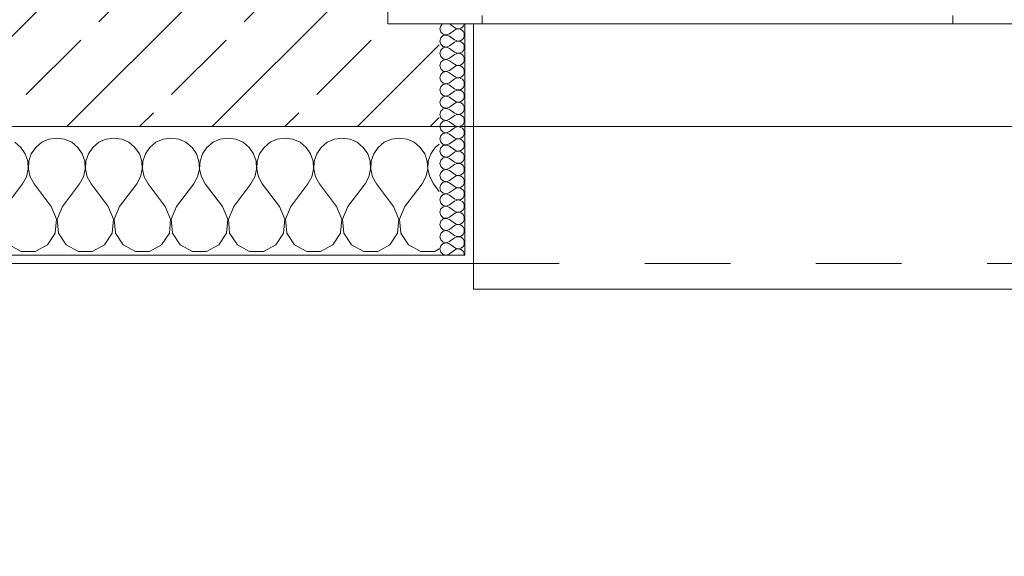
# Model space of a CAD drawing. Header units: metres. Extents: x -4 to 100, y -11 to 17.
# Tile 104 of 256: x 11.49 to 12.64, y -0.497 to 0.13. Entities that reach past the tile are written whole.
import ezdxf

# ---------------------------------------------------------------- set-up
doc = ezdxf.new("R2010")
doc.units = ezdxf.units.M
doc.header["$MEASUREMENT"] = 0
doc.linetypes.add('Strichlinie eng', pattern=[0.115, 0.075, -0.04])
for name, color, linetype in [('152 - Bemaßung_ Beschriftung.Ausbau', 7, 'Continuous'), ('603 - Struktur.Bodenplatte_ Decke Roh', 7, 'Continuous'), ('604 - Struktur.Wand Aussen', 7, 'Continuous')]:
    doc.layers.add(name, color=color, linetype=linetype)
doc.styles.add('ERSTELLTER_STIL_2', font='txt')
doc.dimstyles.new('ERSTELLTER_STIL__5', dxfattribs={"dimtxt": 0.1, "dimasz": 0.0532, "dimexe": 0.18, "dimexo": 0.0625, "dimgap": 0, "dimtad": 1, "dimtih": 1, "dimtoh": 1, "dimzin": 0, "dimdsep": 46, "dimtxsty": 'ERSTELLTER_STIL_2', "dimblk": 'ARROWHEAD_2', "dimblk1": 'ARROWHEAD_2', "dimblk2": 'ARROWHEAD_2', "dimcen": 0.09, "dimse1": 1, "dimse2": 1, "dimclrd": 7, "dimclre": 7, "dimclrt": 7, "dimazin": 0, "dimtfac": 1, "dimtdec": 4, "dimtmove": 0, "dimatfit": 3, "dimfxl": 1, "dimtolj": 1, "dimtzin": 0, "dimarcsym": 0})
pattern_1 = [(0, (0, 0), (0, 0.08660254), [0, -0.05]), (0, (0.025, 0.0433), (0, 0.08660254), [0, -0.05])]

# ---------------------------------------------------------------- blocks, each defined once
blk = doc.blocks.new('*X120')
at = {"layer": '604 - Struktur.Wand Aussen', "color": 7, "linetype": 'Continuous', "lineweight": 5}
for p, q in [((11.5242, -0.0096), (11.5158, -0.0133)), ((11.5333, -0.0083), (11.5242, -0.0096)), ((11.5424, -0.0096), (11.5333, -0.0083)), ((11.5509, -0.0133), (11.5424, -0.0096)), ((11.5909, -0.0096), (11.5825, -0.0133)), ((11.6, -0.0083), (11.5909, -0.0096)), ((11.6091, -0.0096), (11.6, -0.0083)), ((11.6175, -0.0133), (11.6091, -0.0096)), ((11.6576, -0.0096), (11.6491, -0.0133)), ((11.6667, -0.0083), (11.6576, -0.0096)), ((11.6758, -0.0096), (11.6667, -0.0083)), ((11.6842, -0.0133), (11.6758, -0.0096)), ((11.7242, -0.0096), (11.7158, -0.0133)), ((11.7333, -0.0083), (11.7242, -0.0096)), ((11.7424, -0.0096), (11.7333, -0.0083)), ((11.7509, -0.0133), (11.7424, -0.0096)), ((11.7909, -0.0096), (11.7825, -0.0133)), ((11.8, -0.0083), (11.7909, -0.0096)), ((11.8091, -0.0096), (11.8, -0.0083)), ((11.8175, -0.0133), (11.8091, -0.0096)), ((11.8576, -0.0096), (11.8491, -0.0133)), ((11.8667, -0.0083), (11.8576, -0.0096)), ((11.8758, -0.0096), (11.8667, -0.0083)), ((11.8842, -0.0133), (11.8758, -0.0096)), ((11.9242, -0.0096), (11.9158, -0.0133)), ((11.9333, -0.0083), (11.9242, -0.0096)), ((11.9424, -0.0096), (11.9333, -0.0083)), ((11.9509, -0.0133), (11.9424, -0.0096)), ((11.4913, -0.0192), (11.4842, -0.0133)), ((11.4965, -0.0268), (11.4913, -0.0192)), ((11.5087, -0.0192), (11.5035, -0.0268)), ((11.5158, -0.0133), (11.5087, -0.0192)), ((11.5579, -0.0192), (11.5509, -0.0133)), ((11.5631, -0.0268), (11.5579, -0.0192)), ((11.5754, -0.0192), (11.5702, -0.0268)), ((11.5825, -0.0133), (11.5754, -0.0192)), ((11.6246, -0.0192), (11.6175, -0.0133)), ((11.6298, -0.0268), (11.6246, -0.0192)), ((11.6421, -0.0192), (11.6369, -0.0268)), ((11.6491, -0.0133), (11.6421, -0.0192)), ((11.6913, -0.0192), (11.6842, -0.0133)), ((11.6965, -0.0268), (11.6913, -0.0192)), ((11.7087, -0.0192), (11.7035, -0.0268)), ((11.7158, -0.0133), (11.7087, -0.0192)), ((11.7579, -0.0192), (11.7509, -0.0133)), ((11.7631, -0.0268), (11.7579, -0.0192)), ((11.7754, -0.0192), (11.7702, -0.0268)), ((11.7825, -0.0133), (11.7754, -0.0192)), ((11.8246, -0.0192), (11.8175, -0.0133)), ((11.8298, -0.0268), (11.8246, -0.0192)), ((11.8421, -0.0192), (11.8369, -0.0268)), ((11.8491, -0.0133), (11.8421, -0.0192)), ((11.8913, -0.0192), (11.8842, -0.0133)), ((11.8965, -0.0268), (11.8913, -0.0192)), ((11.9087, -0.0192), (11.9035, -0.0268)), ((11.9158, -0.0133), (11.9087, -0.0192)), ((11.9579, -0.0192), (11.9509, -0.0133)), ((11.9631, -0.0268), (11.9579, -0.0192)), ((11.9754, -0.0192), (11.9702, -0.0268)), ((11.98, -0.0154), (11.9754, -0.0192)), ((11.4994, -0.0355), (11.4965, -0.0268)), ((11.5035, -0.0268), (11.5006, -0.0355)), ((11.5661, -0.0355), (11.5631, -0.0268)), ((11.5702, -0.0268), (11.5672, -0.0355)), ((11.6328, -0.0355), (11.6298, -0.0268)), ((11.6369, -0.0268), (11.6339, -0.0355)), ((11.6994, -0.0355), (11.6965, -0.0268)), ((11.7035, -0.0268), (11.7006, -0.0355)), ((11.7661, -0.0355), (11.7631, -0.0268)), ((11.7702, -0.0268), (11.7672, -0.0355)), ((11.8328, -0.0355), (11.8298, -0.0268)), ((11.8369, -0.0268), (11.8339, -0.0355)), ((11.8994, -0.0355), (11.8965, -0.0268)), ((11.9035, -0.0268), (11.9006, -0.0355)), ((11.9661, -0.0355), (11.9631, -0.0268)), ((11.9702, -0.0268), (11.9672, -0.0355)), ((11.4978, -0.0536), (11.4999, -0.0447)), ((11.4999, -0.0447), (11.4994, -0.0355)), ((11.5006, -0.0355), (11.5001, -0.0447)), ((11.5001, -0.0447), (11.5022, -0.0536)), ((11.5645, -0.0536), (11.5665, -0.0447)), ((11.5665, -0.0447), (11.5661, -0.0355)), ((11.5672, -0.0355), (11.5668, -0.0447)), ((11.5668, -0.0447), (11.5689, -0.0536)), ((11.6311, -0.0536), (11.6332, -0.0447)), ((11.6332, -0.0447), (11.6328, -0.0355)), ((11.6339, -0.0355), (11.6335, -0.0447)), ((11.6335, -0.0447), (11.6355, -0.0536)), ((11.6978, -0.0536), (11.6999, -0.0447)), ((11.6999, -0.0447), (11.6994, -0.0355)), ((11.7006, -0.0355), (11.7001, -0.0447)), ((11.7001, -0.0447), (11.7022, -0.0536)), ((11.7645, -0.0536), (11.7665, -0.0447)), ((11.7665, -0.0447), (11.7661, -0.0355)), ((11.7672, -0.0355), (11.7668, -0.0447)), ((11.7668, -0.0447), (11.7689, -0.0536)), ((11.8311, -0.0536), (11.8332, -0.0447)), ((11.8332, -0.0447), (11.8328, -0.0355)), ((11.8339, -0.0355), (11.8335, -0.0447)), ((11.8335, -0.0447), (11.8355, -0.0536)), ((11.8978, -0.0536), (11.8999, -0.0447)), ((11.8999, -0.0447), (11.8994, -0.0355)), ((11.9006, -0.0355), (11.9001, -0.0447)), ((11.9001, -0.0447), (11.9022, -0.0536)), ((11.9645, -0.0536), (11.9665, -0.0447)), ((11.9665, -0.0447), (11.9661, -0.0355)), ((11.9672, -0.0355), (11.9668, -0.0447)), ((11.9668, -0.0447), (11.9689, -0.0536)), ((11.4933, -0.0617), (11.4978, -0.0536)), ((11.5022, -0.0536), (11.5067, -0.0617)), ((11.56, -0.0617), (11.5645, -0.0536)), ((11.5689, -0.0536), (11.5733, -0.0617)), ((11.6267, -0.0617), (11.6311, -0.0536)), ((11.6355, -0.0536), (11.64, -0.0617)), ((11.6933, -0.0617), (11.6978, -0.0536)), ((11.7022, -0.0536), (11.7067, -0.0617)), ((11.76, -0.0617), (11.7645, -0.0536)), ((11.7689, -0.0536), (11.7733, -0.0617)), ((11.8267, -0.0617), (11.8311, -0.0536)), ((11.8355, -0.0536), (11.84, -0.0617)), ((11.8933, -0.0617), (11.8978, -0.0536)), ((11.9022, -0.0536), (11.9067, -0.0617)), ((11.96, -0.0617), (11.9645, -0.0536)), ((11.9689, -0.0536), (11.9733, -0.0617)), ((11.4733, -0.0883), (11.4933, -0.0617)), ((11.5267, -0.0883), (11.5067, -0.0617)), ((11.54, -0.0883), (11.56, -0.0617)), ((11.5933, -0.0883), (11.5733, -0.0617)), ((11.6067, -0.0883), (11.6267, -0.0617)), ((11.66, -0.0883), (11.64, -0.0617)), ((11.6733, -0.0883), (11.6933, -0.0617)), ((11.7267, -0.0883), (11.7067, -0.0617)), ((11.74, -0.0883), (11.76, -0.0617)), ((11.7933, -0.0883), (11.7733, -0.0617)), ((11.8067, -0.0883), (11.8267, -0.0617)), ((11.86, -0.0883), (11.84, -0.0617)), ((11.8733, -0.0883), (11.8933, -0.0617)), ((11.9267, -0.0883), (11.9067, -0.0617)), ((11.94, -0.0883), (11.96, -0.0617)), ((11.98, -0.0706), (11.9733, -0.0617)), ((11.533, -0.1033), (11.5267, -0.0883)), ((11.54, -0.0883), (11.5337, -0.1033)), ((11.5996, -0.1033), (11.5933, -0.0883)), ((11.6067, -0.0883), (11.6004, -0.1033)), ((11.6663, -0.1033), (11.66, -0.0883)), ((11.6733, -0.0883), (11.667, -0.1033)), ((11.733, -0.1033), (11.7267, -0.0883)), ((11.74, -0.0883), (11.7337, -0.1033)), ((11.7996, -0.1033), (11.7933, -0.0883)), ((11.8067, -0.0883), (11.8004, -0.1033)), ((11.8663, -0.1033), (11.86, -0.0883)), ((11.8733, -0.0883), (11.867, -0.1033)), ((11.933, -0.1033), (11.9267, -0.0883)), ((11.94, -0.0883), (11.9337, -0.1033)), ((11.5314, -0.1195), (11.533, -0.1033)), ((11.5337, -0.1033), (11.5352, -0.1195)), ((11.5981, -0.1195), (11.5996, -0.1033)), ((11.6004, -0.1033), (11.6019, -0.1195)), ((11.6648, -0.1195), (11.6663, -0.1033)), ((11.667, -0.1033), (11.6686, -0.1195)), ((11.7314, -0.1195), (11.733, -0.1033)), ((11.7337, -0.1033), (11.7352, -0.1195)), ((11.7981, -0.1195), (11.7996, -0.1033)), ((11.8004, -0.1033), (11.8019, -0.1195)), ((11.8648, -0.1195), (11.8663, -0.1033)), ((11.867, -0.1033), (11.8686, -0.1195)), ((11.9314, -0.1195), (11.933, -0.1033)), ((11.9337, -0.1033), (11.9352, -0.1195)), ((11.5224, -0.133), (11.5314, -0.1195)), ((11.5352, -0.1195), (11.5442, -0.133)), ((11.5891, -0.133), (11.5981, -0.1195)), ((11.6019, -0.1195), (11.6109, -0.133)), ((11.6558, -0.133), (11.6648, -0.1195)), ((11.6686, -0.1195), (11.6776, -0.133)), ((11.7224, -0.133), (11.7314, -0.1195)), ((11.7352, -0.1195), (11.7442, -0.133)), ((11.7891, -0.133), (11.7981, -0.1195)), ((11.8019, -0.1195), (11.8109, -0.133)), ((11.8558, -0.133), (11.8648, -0.1195)), ((11.8686, -0.1195), (11.8776, -0.133)), ((11.9224, -0.133), (11.9314, -0.1195)), ((11.9352, -0.1195), (11.9442, -0.133)), ((11.4776, -0.133), (11.4919, -0.1407)), ((11.5081, -0.1407), (11.5224, -0.133)), ((11.5442, -0.133), (11.5585, -0.1407)), ((11.5748, -0.1407), (11.5891, -0.133)), ((11.6109, -0.133), (11.6252, -0.1407)), ((11.6415, -0.1407), (11.6558, -0.133)), ((11.6776, -0.133), (11.6919, -0.1407)), ((11.7081, -0.1407), (11.7224, -0.133)), ((11.7442, -0.133), (11.7585, -0.1407)), ((11.7748, -0.1407), (11.7891, -0.133)), ((11.8109, -0.133), (11.8252, -0.1407)), ((11.8415, -0.1407), (11.8558, -0.133)), ((11.8776, -0.133), (11.8919, -0.1407)), ((11.9081, -0.1407), (11.9224, -0.133)), ((11.9442, -0.133), (11.9585, -0.1407)), ((11.9748, -0.1407), (11.98, -0.1379)), ((11.4919, -0.1407), (11.5081, -0.1407)), ((11.5585, -0.1407), (11.5748, -0.1407)), ((11.6252, -0.1407), (11.6415, -0.1407)), ((11.6919, -0.1407), (11.7081, -0.1407)), ((11.7585, -0.1407), (11.7748, -0.1407)), ((11.8252, -0.1407), (11.8415, -0.1407)), ((11.8919, -0.1407), (11.9081, -0.1407)), ((11.9585, -0.1407), (11.9748, -0.1407))]:
    blk.add_line(p, q, dxfattribs=at)
blk = doc.blocks.new('*X147')
at = {"layer": '604 - Struktur.Wand Aussen', "color": 7, "linetype": 'Continuous', "lineweight": 5}
for p, q in [((11.9818, 0.123), (11.9807, 0.1193)), ((11.9807, 0.1193), (11.9818, 0.1155)), ((11.9839, 0.125), (11.9818, 0.123)), ((11.9818, 0.1155), (11.9847, 0.1129)), ((11.9921, 0.125), (11.9979, 0.1207)), ((11.9921, 0.1136), (11.9979, 0.1179)), ((11.9979, 0.1207), (11.9996, 0.1198)), ((11.9996, 0.1188), (11.9979, 0.1179)), ((11.9996, 0.1198), (12.0015, 0.1193)), ((12.0015, 0.1193), (11.9996, 0.1188)), ((12.0015, 0.1193), (12.0035, 0.1194)), ((12.0035, 0.1192), (12.0015, 0.1193)), ((12.0035, 0.1194), (12.0053, 0.12)), ((12.0053, 0.1185), (12.0035, 0.1192)), ((12.0053, 0.12), (12.007, 0.1212)), ((12.007, 0.1174), (12.0053, 0.1185)), ((12.007, 0.1212), (12.0082, 0.1227)), ((12.0082, 0.1159), (12.007, 0.1174)), ((12.0082, 0.1227), (12.009, 0.1245)), ((12.009, 0.1141), (12.0082, 0.1159)), ((12.009, 0.1245), (12.0091, 0.125)), ((11.9818, 0.1088), (11.9807, 0.105)), ((11.9807, 0.105), (11.9818, 0.1012)), ((11.9847, 0.1114), (11.9818, 0.1088)), ((11.9847, 0.1129), (11.9885, 0.1122)), ((11.9885, 0.1121), (11.9847, 0.1114)), ((11.9885, 0.1122), (11.9921, 0.1136)), ((11.9921, 0.1107), (11.9885, 0.1121)), ((11.9921, 0.1107), (11.9979, 0.1064)), ((11.9921, 0.0993), (11.9979, 0.1036)), ((11.9979, 0.1064), (11.9996, 0.1055)), ((11.9996, 0.1045), (11.9979, 0.1036)), ((11.9996, 0.1055), (12.0015, 0.105)), ((12.0015, 0.105), (11.9996, 0.1045)), ((12.0015, 0.105), (12.0035, 0.1051)), ((12.0035, 0.1049), (12.0015, 0.105)), ((12.0035, 0.1051), (12.0053, 0.1058)), ((12.0053, 0.1042), (12.0035, 0.1049)), ((12.0053, 0.1058), (12.007, 0.1069)), ((12.007, 0.1031), (12.0053, 0.1042)), ((12.007, 0.1069), (12.0082, 0.1084)), ((12.0082, 0.1084), (12.009, 0.1102)), ((12.0093, 0.1121), (12.009, 0.1141)), ((12.009, 0.1102), (12.0093, 0.1121)), ((11.9818, 0.0945), (11.9807, 0.0907)), ((11.9818, 0.1012), (11.9847, 0.0986)), ((11.9847, 0.0971), (11.9818, 0.0945)), ((11.9847, 0.0986), (11.9885, 0.0979)), ((11.9885, 0.0978), (11.9847, 0.0971)), ((11.9885, 0.0979), (11.9921, 0.0993)), ((11.9921, 0.0964), (11.9885, 0.0978)), ((11.9921, 0.0964), (11.9979, 0.0921)), ((11.9979, 0.0921), (11.9996, 0.0912)), ((12.0053, 0.0915), (12.007, 0.0926)), ((12.0082, 0.1016), (12.007, 0.1031)), ((12.007, 0.0926), (12.0082, 0.0941)), ((12.009, 0.0998), (12.0082, 0.1016)), ((12.0082, 0.0941), (12.009, 0.0959)), ((12.0093, 0.0979), (12.009, 0.0998)), ((12.009, 0.0959), (12.0093, 0.0979)), ((11.9807, 0.0907), (11.9818, 0.087)), ((11.9818, 0.087), (11.9847, 0.0843)), ((11.9847, 0.0828), (11.9818, 0.0802)), ((11.9847, 0.0843), (11.9885, 0.0836)), ((11.9885, 0.0835), (11.9847, 0.0828)), ((11.9885, 0.0836), (11.9921, 0.085)), ((11.9921, 0.0821), (11.9885, 0.0835)), ((11.9921, 0.085), (11.9979, 0.0893)), ((11.9921, 0.0821), (11.9979, 0.0779)), ((11.9996, 0.0902), (11.9979, 0.0893)), ((11.9996, 0.0912), (12.0015, 0.0907)), ((12.0015, 0.0907), (11.9996, 0.0902)), ((12.0015, 0.0907), (12.0035, 0.0908)), ((12.0035, 0.0906), (12.0015, 0.0907)), ((12.0035, 0.0908), (12.0053, 0.0915)), ((12.0053, 0.09), (12.0035, 0.0906)), ((12.007, 0.0888), (12.0053, 0.09)), ((12.0082, 0.0873), (12.007, 0.0888)), ((12.009, 0.0855), (12.0082, 0.0873)), ((12.0082, 0.0798), (12.009, 0.0816)), ((12.0093, 0.0836), (12.009, 0.0855)), ((12.009, 0.0816), (12.0093, 0.0836)), ((11.9818, 0.0802), (11.9807, 0.0764)), ((11.9807, 0.0764), (11.9818, 0.0727)), ((11.9818, 0.0727), (11.9847, 0.07)), ((11.9847, 0.07), (11.9885, 0.0693)), ((11.9885, 0.0693), (11.9847, 0.0685)), ((11.9885, 0.0693), (11.9921, 0.0707)), ((11.9921, 0.0679), (11.9885, 0.0693)), ((11.9921, 0.0707), (11.9979, 0.075)), ((11.9979, 0.0779), (11.9996, 0.0769)), ((11.9996, 0.076), (11.9979, 0.075)), ((11.9996, 0.0769), (12.0015, 0.0765)), ((12.0015, 0.0764), (11.9996, 0.076)), ((12.0015, 0.0765), (12.0035, 0.0766)), ((12.0035, 0.0763), (12.0015, 0.0764)), ((12.0035, 0.0766), (12.0053, 0.0772)), ((12.0053, 0.0757), (12.0035, 0.0763)), ((12.0053, 0.0772), (12.007, 0.0783)), ((12.007, 0.0746), (12.0053, 0.0757)), ((12.007, 0.0783), (12.0082, 0.0798)), ((12.0082, 0.073), (12.007, 0.0746)), ((12.009, 0.0712), (12.0082, 0.073)), ((12.0093, 0.0693), (12.009, 0.0712)), ((12.009, 0.0673), (12.0093, 0.0693)), ((11.9818, 0.0659), (11.9807, 0.0621)), ((11.9807, 0.0621), (11.9818, 0.0584)), ((11.9847, 0.0685), (11.9818, 0.0659)), ((11.9818, 0.0584), (11.9847, 0.0558)), ((11.9921, 0.0679), (11.9979, 0.0636)), ((11.9921, 0.0564), (11.9979, 0.0607)), ((11.9979, 0.0636), (11.9996, 0.0626)), ((11.9996, 0.0617), (11.9979, 0.0607)), ((11.9996, 0.0626), (12.0015, 0.0622)), ((12.0015, 0.0621), (11.9996, 0.0617)), ((12.0015, 0.0622), (12.0035, 0.0623)), ((12.0035, 0.062), (12.0015, 0.0621)), ((12.0035, 0.0623), (12.0053, 0.0629)), ((12.0053, 0.0614), (12.0035, 0.062)), ((12.0053, 0.0629), (12.007, 0.064)), ((12.007, 0.0603), (12.0053, 0.0614)), ((12.007, 0.064), (12.0082, 0.0655)), ((12.0082, 0.0588), (12.007, 0.0603)), ((12.0082, 0.0655), (12.009, 0.0673)), ((12.009, 0.057), (12.0082, 0.0588)), ((11.9818, 0.0516), (11.9807, 0.0479)), ((11.9807, 0.0479), (11.9818, 0.0441)), ((11.9847, 0.0542), (11.9818, 0.0516)), ((11.9847, 0.0558), (11.9885, 0.055)), ((11.9885, 0.055), (11.9847, 0.0542)), ((11.9885, 0.055), (11.9921, 0.0564)), ((11.9921, 0.0536), (11.9885, 0.055)), ((11.9921, 0.0536), (11.9979, 0.0493)), ((11.9921, 0.0421), (11.9979, 0.0464)), ((11.9979, 0.0493), (11.9996, 0.0483)), ((11.9996, 0.0474), (11.9979, 0.0464)), ((11.9996, 0.0483), (12.0015, 0.0479)), ((12.0015, 0.0478), (11.9996, 0.0474)), ((12.0015, 0.0479), (12.0035, 0.048)), ((12.0035, 0.0477), (12.0015, 0.0478)), ((12.0035, 0.048), (12.0053, 0.0486)), ((12.0053, 0.0471), (12.0035, 0.0477)), ((12.0053, 0.0486), (12.007, 0.0497)), ((12.007, 0.046), (12.0053, 0.0471)), ((12.007, 0.0497), (12.0082, 0.0512)), ((12.0082, 0.0512), (12.009, 0.053)), ((12.0093, 0.055), (12.009, 0.057)), ((12.009, 0.053), (12.0093, 0.055)), ((11.9818, 0.0373), (11.9807, 0.0336)), ((11.9818, 0.0441), (11.9847, 0.0415)), ((11.9847, 0.04), (11.9818, 0.0373)), ((11.9847, 0.0415), (11.9885, 0.0407)), ((11.9885, 0.0407), (11.9847, 0.04)), ((11.9885, 0.0407), (11.9921, 0.0421)), ((11.9921, 0.0393), (11.9885, 0.0407)), ((11.9921, 0.0393), (11.9979, 0.035)), ((11.9979, 0.035), (11.9996, 0.034)), ((12.0053, 0.0343), (12.007, 0.0354)), ((12.0082, 0.0445), (12.007, 0.046)), ((12.007, 0.0354), (12.0082, 0.037)), ((12.009, 0.0427), (12.0082, 0.0445)), ((12.0082, 0.037), (12.009, 0.0388)), ((12.0093, 0.0407), (12.009, 0.0427)), ((12.009, 0.0388), (12.0093, 0.0407)), ((11.9807, 0.0336), (11.9818, 0.0298)), ((11.9818, 0.023), (11.9807, 0.0193)), ((11.9818, 0.0298), (11.9847, 0.0272)), ((11.9847, 0.0257), (11.9818, 0.023)), ((11.9847, 0.0272), (11.9885, 0.0265)), ((11.9885, 0.0264), (11.9847, 0.0257)), ((11.9885, 0.0265), (11.9921, 0.0279)), ((11.9921, 0.025), (11.9885, 0.0264)), ((11.9921, 0.0279), (11.9979, 0.0321)), ((11.9921, 0.025), (11.9979, 0.0207)), ((11.9996, 0.0331), (11.9979, 0.0321)), ((11.9996, 0.034), (12.0015, 0.0336)), ((12.0015, 0.0335), (11.9996, 0.0331)), ((12.0015, 0.0336), (12.0035, 0.0337)), ((12.0035, 0.0334), (12.0015, 0.0335)), ((12.0035, 0.0337), (12.0053, 0.0343)), ((12.0053, 0.0328), (12.0035, 0.0334)), ((12.007, 0.0317), (12.0053, 0.0328)), ((12.0082, 0.0302), (12.007, 0.0317)), ((12.009, 0.0284), (12.0082, 0.0302)), ((12.0082, 0.0227), (12.009, 0.0245)), ((12.0093, 0.0264), (12.009, 0.0284)), ((12.009, 0.0245), (12.0093, 0.0264)), ((11.9807, 0.0193), (11.9818, 0.0155)), ((11.9818, 0.0155), (11.9847, 0.0129)), ((11.9847, 0.0129), (11.9885, 0.0122)), ((11.9885, 0.0121), (11.9847, 0.0114)), ((11.9885, 0.0122), (11.9921, 0.0136)), ((11.9921, 0.0107), (11.9885, 0.0121)), ((11.9921, 0.0136), (11.9979, 0.0179)), ((11.9979, 0.0207), (11.9996, 0.0198)), ((11.9996, 0.0188), (11.9979, 0.0179)), ((11.9996, 0.0198), (12.0015, 0.0193)), ((12.0015, 0.0193), (11.9996, 0.0188)), ((12.0015, 0.0193), (12.0035, 0.0194)), ((12.0035, 0.0192), (12.0015, 0.0193)), ((12.0035, 0.0194), (12.0053, 0.02)), ((12.0053, 0.0185), (12.0035, 0.0192)), ((12.0053, 0.02), (12.007, 0.0212)), ((12.007, 0.0174), (12.0053, 0.0185)), ((12.007, 0.0212), (12.0082, 0.0227)), ((12.0082, 0.0159), (12.007, 0.0174)), ((12.009, 0.0141), (12.0082, 0.0159)), ((12.0093, 0.0121), (12.009, 0.0141)), ((12.009, 0.0102), (12.0093, 0.0121)), ((11.9818, 0.0088), (11.9807, 0.005)), ((11.9807, 0.005), (11.9818, 0.0012)), ((11.9847, 0.0114), (11.9818, 0.0088)), ((11.9818, 0.0012), (11.9847, -0.0014)), ((11.9921, 0.0107), (11.9979, 0.0064)), ((11.9921, -0.0007), (11.9979, 0.0036)), ((11.9979, 0.0064), (11.9996, 0.0055)), ((11.9996, 0.0045), (11.9979, 0.0036)), ((11.9996, 0.0055), (12.0015, 0.005)), ((12.0015, 0.005), (11.9996, 0.0045)), ((12.0015, 0.005), (12.0035, 0.0051)), ((12.0035, 0.0049), (12.0015, 0.005)), ((12.0035, 0.0051), (12.0053, 0.0058)), ((12.0053, 0.0042), (12.0035, 0.0049)), ((12.0053, 0.0058), (12.007, 0.0069)), ((12.007, 0.0031), (12.0053, 0.0042)), ((12.007, 0.0069), (12.0082, 0.0084)), ((12.0082, 0.0016), (12.007, 0.0031)), ((12.0082, 0.0084), (12.009, 0.0102)), ((12.009, -0.0002), (12.0082, 0.0016)), ((11.9818, -0.0055), (11.9807, -0.0093)), ((11.9807, -0.0093), (11.9818, -0.013)), ((11.9847, -0.0029), (11.9818, -0.0055)), ((11.9847, -0.0014), (11.9885, -0.0021)), ((11.9885, -0.0022), (11.9847, -0.0029)), ((11.9885, -0.0021), (11.9921, -0.0007)), ((11.9921, -0.0036), (11.9885, -0.0022)), ((11.9921, -0.0036), (11.9979, -0.0079)), ((11.9921, -0.015), (11.9979, -0.0107)), ((11.9979, -0.0079), (11.9996, -0.0088)), ((11.9996, -0.0098), (11.9979, -0.0107)), ((11.9996, -0.0088), (12.0015, -0.0093)), ((12.0015, -0.0093), (11.9996, -0.0098)), ((12.0015, -0.0093), (12.0035, -0.0092)), ((12.0035, -0.0094), (12.0015, -0.0093)), ((12.0035, -0.0092), (12.0053, -0.0085)), ((12.0053, -0.01), (12.0035, -0.0094)), ((12.0053, -0.0085), (12.007, -0.0074)), ((12.007, -0.0112), (12.0053, -0.01)), ((12.007, -0.0074), (12.0082, -0.0059)), ((12.0082, -0.0127), (12.007, -0.0112)), ((12.0082, -0.0059), (12.009, -0.0041)), ((12.0093, -0.0021), (12.009, -0.0002)), ((12.009, -0.0041), (12.0093, -0.0021)), ((11.9818, -0.0198), (11.9807, -0.0236)), ((11.9818, -0.013), (11.9847, -0.0157)), ((11.9847, -0.0172), (11.9818, -0.0198)), ((11.9847, -0.0157), (11.9885, -0.0164)), ((11.9885, -0.0165), (11.9847, -0.0172)), ((11.9885, -0.0164), (11.9921, -0.015)), ((11.9921, -0.0179), (11.9885, -0.0165)), ((11.9921, -0.0179), (11.9979, -0.0221)), ((11.9979, -0.0221), (11.9996, -0.0231)), ((12.0035, -0.0234), (12.0053, -0.0228)), ((12.0053, -0.0228), (12.007, -0.0217)), ((12.007, -0.0217), (12.0082, -0.0202)), ((12.009, -0.0145), (12.0082, -0.0127)), ((12.0082, -0.0202), (12.009, -0.0184)), ((12.0093, -0.0164), (12.009, -0.0145)), ((12.009, -0.0184), (12.0093, -0.0164)), ((11.9807, -0.0236), (11.9818, -0.0273)), ((11.9818, -0.0341), (11.9807, -0.0379)), ((11.9818, -0.0273), (11.9847, -0.03)), ((11.9847, -0.0315), (11.9818, -0.0341)), ((11.9847, -0.03), (11.9885, -0.0307)), ((11.9885, -0.0307), (11.9847, -0.0315)), ((11.9885, -0.0307), (11.9921, -0.0293)), ((11.9921, -0.0321), (11.9885, -0.0307)), ((11.9921, -0.0293), (11.9979, -0.025)), ((11.9921, -0.0321), (11.9979, -0.0364)), ((11.9996, -0.024), (11.9979, -0.025)), ((11.9996, -0.0231), (12.0015, -0.0235)), ((12.0015, -0.0236), (11.9996, -0.024)), ((12.0015, -0.0235), (12.0035, -0.0234)), ((12.0035, -0.0237), (12.0015, -0.0236)), ((12.0053, -0.0243), (12.0035, -0.0237)), ((12.007, -0.0254), (12.0053, -0.0243)), ((12.0082, -0.027), (12.007, -0.0254)), ((12.007, -0.036), (12.0082, -0.0345)), ((12.009, -0.0288), (12.0082, -0.027)), ((12.0082, -0.0345), (12.009, -0.0327)), ((12.0093, -0.0307), (12.009, -0.0288)), ((12.009, -0.0327), (12.0093, -0.0307)), ((11.9807, -0.0379), (11.9818, -0.0416)), ((11.9818, -0.0416), (11.9847, -0.0442)), ((11.9847, -0.0458), (11.9818, -0.0484)), ((11.9847, -0.0442), (11.9885, -0.045)), ((11.9885, -0.045), (11.9847, -0.0458)), ((11.9885, -0.045), (11.9921, -0.0436)), ((11.9921, -0.0464), (11.9885, -0.045)), ((11.9921, -0.0436), (11.9979, -0.0393)), ((11.9979, -0.0364), (11.9996, -0.0374)), ((11.9996, -0.0383), (11.9979, -0.0393)), ((11.9996, -0.0374), (12.0015, -0.0378)), ((12.0015, -0.0379), (11.9996, -0.0383)), ((12.0015, -0.0378), (12.0035, -0.0377)), ((12.0035, -0.038), (12.0015, -0.0379)), ((12.0035, -0.0377), (12.0053, -0.0371)), ((12.0053, -0.0386), (12.0035, -0.038)), ((12.0053, -0.0371), (12.007, -0.036)), ((12.007, -0.0397), (12.0053, -0.0386)), ((12.0082, -0.0412), (12.007, -0.0397)), ((12.009, -0.043), (12.0082, -0.0412)), ((12.0093, -0.045), (12.009, -0.043)), ((12.009, -0.047), (12.0093, -0.045)), ((11.9818, -0.0484), (11.9807, -0.0521)), ((11.9807, -0.0521), (11.9818, -0.0559)), ((11.9818, -0.0559), (11.9847, -0.0585)), ((11.9921, -0.0464), (11.9979, -0.0507)), ((11.9921, -0.0579), (11.9979, -0.0536)), ((11.9979, -0.0507), (11.9996, -0.0517)), ((11.9996, -0.0526), (11.9979, -0.0536)), ((11.9996, -0.0517), (12.0015, -0.0521)), ((12.0015, -0.0522), (11.9996, -0.0526)), ((12.0015, -0.0521), (12.0035, -0.052)), ((12.0035, -0.0523), (12.0015, -0.0522)), ((12.0035, -0.052), (12.0053, -0.0514)), ((12.0053, -0.0529), (12.0035, -0.0523)), ((12.0053, -0.0514), (12.007, -0.0503)), ((12.007, -0.054), (12.0053, -0.0529)), ((12.007, -0.0503), (12.0082, -0.0488)), ((12.0082, -0.0555), (12.007, -0.054)), ((12.0082, -0.0488), (12.009, -0.047)), ((12.009, -0.0573), (12.0082, -0.0555)), ((12.0093, -0.0593), (12.009, -0.0573)), ((11.9818, -0.0627), (11.9807, -0.0664)), ((11.9807, -0.0664), (11.9818, -0.0702)), ((11.9847, -0.06), (11.9818, -0.0627)), ((11.9847, -0.0585), (11.9885, -0.0593)), ((11.9885, -0.0593), (11.9847, -0.06)), ((11.9885, -0.0593), (11.9921, -0.0579)), ((11.9921, -0.0607), (11.9885, -0.0593)), ((11.9921, -0.0607), (11.9979, -0.065)), ((11.9921, -0.0721), (11.9979, -0.0679)), ((11.9979, -0.065), (11.9996, -0.066)), ((11.9996, -0.0669), (11.9979, -0.0679)), ((11.9996, -0.066), (12.0015, -0.0664)), ((12.0015, -0.0665), (11.9996, -0.0669)), ((12.0015, -0.0664), (12.0035, -0.0663)), ((12.0035, -0.0666), (12.0015, -0.0665)), ((12.0035, -0.0663), (12.0053, -0.0657)), ((12.0053, -0.0672), (12.0035, -0.0666)), ((12.0053, -0.0657), (12.007, -0.0646)), ((12.007, -0.0683), (12.0053, -0.0672)), ((12.007, -0.0646), (12.0082, -0.063)), ((12.0082, -0.0698), (12.007, -0.0683)), ((12.0082, -0.063), (12.009, -0.0612)), ((12.009, -0.0612), (12.0093, -0.0593)), ((11.9818, -0.077), (11.9807, -0.0807)), ((11.9818, -0.0702), (11.9847, -0.0728)), ((11.9847, -0.0743), (11.9818, -0.077)), ((11.9847, -0.0728), (11.9885, -0.0735)), ((11.9885, -0.0736), (11.9847, -0.0743)), ((11.9885, -0.0735), (11.9921, -0.0721)), ((11.9921, -0.075), (11.9885, -0.0736)), ((11.9921, -0.075), (11.9979, -0.0793)), ((11.9979, -0.0793), (11.9996, -0.0802)), ((11.9996, -0.0802), (12.0015, -0.0807)), ((12.0035, -0.0806), (12.0053, -0.08)), ((12.0053, -0.08), (12.007, -0.0788)), ((12.007, -0.0788), (12.0082, -0.0773)), ((12.009, -0.0716), (12.0082, -0.0698)), ((12.0082, -0.0773), (12.009, -0.0755)), ((12.0093, -0.0736), (12.009, -0.0716)), ((12.009, -0.0755), (12.0093, -0.0736)), ((11.9807, -0.0807), (11.9818, -0.0845)), ((11.9818, -0.0912), (11.9807, -0.095)), ((11.9818, -0.0845), (11.9847, -0.0871)), ((11.9847, -0.0886), (11.9818, -0.0912)), ((11.9847, -0.0871), (11.9885, -0.0878)), ((11.9885, -0.0879), (11.9847, -0.0886)), ((11.9885, -0.0878), (11.9921, -0.0864)), ((11.9921, -0.0893), (11.9885, -0.0879)), ((11.9921, -0.0864), (11.9979, -0.0821)), ((11.9921, -0.0893), (11.9979, -0.0936)), ((11.9996, -0.0812), (11.9979, -0.0821)), ((12.0015, -0.0807), (11.9996, -0.0812)), ((12.0015, -0.0807), (12.0035, -0.0806)), ((12.0035, -0.0808), (12.0015, -0.0807)), ((12.0053, -0.0815), (12.0035, -0.0808)), ((12.007, -0.0826), (12.0053, -0.0815)), ((12.0082, -0.0841), (12.007, -0.0826)), ((12.007, -0.0931), (12.0082, -0.0916)), ((12.009, -0.0859), (12.0082, -0.0841)), ((12.0082, -0.0916), (12.009, -0.0898)), ((12.0093, -0.0879), (12.009, -0.0859)), ((12.009, -0.0898), (12.0093, -0.0879)), ((11.9807, -0.095), (11.9818, -0.0988)), ((11.9818, -0.0988), (11.9847, -0.1014)), ((11.9847, -0.1029), (11.9818, -0.1055)), ((11.9847, -0.1014), (11.9885, -0.1021)), ((11.9885, -0.1022), (11.9847, -0.1029)), ((11.9885, -0.1021), (11.9921, -0.1007)), ((11.9921, -0.1036), (11.9885, -0.1022)), ((11.9921, -0.1007), (11.9979, -0.0964)), ((11.9979, -0.0936), (11.9996, -0.0945)), ((11.9996, -0.0955), (11.9979, -0.0964)), ((11.9996, -0.0945), (12.0015, -0.095)), ((12.0015, -0.095), (11.9996, -0.0955)), ((12.0015, -0.095), (12.0035, -0.0949)), ((12.0035, -0.0951), (12.0015, -0.095)), ((12.0035, -0.0949), (12.0053, -0.0942)), ((12.0053, -0.0958), (12.0035, -0.0951)), ((12.0053, -0.0942), (12.007, -0.0931)), ((12.007, -0.0969), (12.0053, -0.0958)), ((12.0082, -0.0984), (12.007, -0.0969)), ((12.009, -0.1002), (12.0082, -0.0984)), ((12.0093, -0.1021), (12.009, -0.1002)), ((12.009, -0.1041), (12.0093, -0.1021)), ((11.9818, -0.1055), (11.9807, -0.1093)), ((11.9807, -0.1093), (11.9818, -0.113)), ((11.9818, -0.113), (11.9847, -0.1157)), ((11.9921, -0.1036), (11.9979, -0.1079)), ((11.9921, -0.115), (11.9979, -0.1107)), ((11.9979, -0.1079), (11.9996, -0.1088)), ((11.9996, -0.1098), (11.9979, -0.1107)), ((11.9996, -0.1088), (12.0015, -0.1093)), ((12.0015, -0.1093), (11.9996, -0.1098)), ((12.0015, -0.1093), (12.0035, -0.1092)), ((12.0035, -0.1094), (12.0015, -0.1093)), ((12.0035, -0.1092), (12.0053, -0.1085)), ((12.0053, -0.11), (12.0035, -0.1094)), ((12.0053, -0.1085), (12.007, -0.1074)), ((12.007, -0.1112), (12.0053, -0.11)), ((12.007, -0.1074), (12.0082, -0.1059)), ((12.0082, -0.1127), (12.007, -0.1112)), ((12.0082, -0.1059), (12.009, -0.1041)), ((12.009, -0.1145), (12.0082, -0.1127)), ((12.0093, -0.1164), (12.009, -0.1145)), ((11.9818, -0.1198), (11.9807, -0.1236)), ((11.9807, -0.1236), (11.9818, -0.1273)), ((11.9847, -0.1172), (11.9818, -0.1198)), ((11.9847, -0.1157), (11.9885, -0.1164)), ((11.9885, -0.1165), (11.9847, -0.1172)), ((11.9885, -0.1164), (11.9921, -0.115)), ((11.9921, -0.1179), (11.9885, -0.1165)), ((11.9921, -0.1179), (11.9979, -0.1221)), ((11.9921, -0.1293), (11.9979, -0.125)), ((11.9979, -0.1221), (11.9996, -0.1231)), ((11.9996, -0.124), (11.9979, -0.125)), ((11.9996, -0.1231), (12.0015, -0.1235)), ((12.0015, -0.1236), (11.9996, -0.124)), ((12.0015, -0.1235), (12.0035, -0.1234)), ((12.0035, -0.1237), (12.0015, -0.1236)), ((12.0035, -0.1234), (12.0053, -0.1228)), ((12.0053, -0.1243), (12.0035, -0.1237)), ((12.0053, -0.1228), (12.007, -0.1217)), ((12.007, -0.1254), (12.0053, -0.1243)), ((12.007, -0.1217), (12.0082, -0.1202)), ((12.0082, -0.127), (12.007, -0.1254)), ((12.0082, -0.1202), (12.009, -0.1184)), ((12.009, -0.1184), (12.0093, -0.1164)), ((11.9818, -0.1341), (11.9807, -0.1379)), ((11.9807, -0.1379), (11.9818, -0.1416)), ((11.9818, -0.1273), (11.9847, -0.13)), ((11.9847, -0.1315), (11.9818, -0.1341)), ((11.9847, -0.13), (11.9885, -0.1307)), ((11.9885, -0.1307), (11.9847, -0.1315)), ((11.9885, -0.1307), (11.9921, -0.1293)), ((11.9921, -0.1321), (11.9885, -0.1307)), ((11.9921, -0.1321), (11.9979, -0.1364)), ((11.9979, -0.1364), (11.9996, -0.1374)), ((11.9996, -0.1374), (12.0015, -0.1378)), ((12.0015, -0.1379), (11.9996, -0.1383)), ((12.0015, -0.1378), (12.0035, -0.1377)), ((12.0035, -0.138), (12.0015, -0.1379)), ((12.0035, -0.1377), (12.0053, -0.1371)), ((12.0053, -0.1386), (12.0035, -0.138)), ((12.0053, -0.1371), (12.007, -0.136)), ((12.007, -0.136), (12.0082, -0.1345)), ((12.009, -0.1288), (12.0082, -0.127)), ((12.0082, -0.1345), (12.009, -0.1327)), ((12.0093, -0.1307), (12.009, -0.1288)), ((12.009, -0.1327), (12.0093, -0.1307)), ((11.9818, -0.1416), (11.9847, -0.1442)), ((11.9847, -0.1442), (11.9885, -0.145)), ((11.9885, -0.145), (11.9921, -0.1436)), ((11.9921, -0.1436), (11.9979, -0.1393)), ((11.9996, -0.1383), (11.9979, -0.1393)), ((12.007, -0.1397), (12.0053, -0.1386)), ((12.0082, -0.1412), (12.007, -0.1397)), ((12.009, -0.143), (12.0082, -0.1412)), ((12.0093, -0.145), (12.009, -0.143))]:
    blk.add_line(p, q, dxfattribs=at)
blk = doc.blocks.new('*D448')
at = {"layer": '152 - Bemaßung_ Beschriftung.Ausbau', "color": 7, "linetype": 'Continuous', "lineweight": 5}
for p, q in [((10.72, -4.1125), (10.72, -4.0075)), ((11.92, -4.1125), (11.92, -4.0075)), ((10.7402, -4.025), (10.6998, -4.095)), ((11.9402, -4.025), (11.8998, -4.095)), ((8.32, -4.06), (10.72, -4.06)), ((10.72, -4.06), (11.92, -4.06)), ((11.92, -4.06), (14.32, -4.06))]:
    blk.add_line(p, q, dxfattribs=at)
at = {"layer": '152 - Bemaßung_ Beschriftung.Ausbau', "color": 7, "lineweight": 5, "insert": (11.187, -4.04), "char_height": 0.1, "attachment_point": 7, "style": 'ERSTELLTER_STIL_2'}
blk.add_mtext('\\A1;{\\pql;\\fArial|b0|i0|c0|p38;1,20}', dxfattribs=at)
blk = doc.blocks.new('ARROWHEAD_2')
at = {"color": 0, "linetype": 'Continuous', "lineweight": 0}
for p, q in [((-0.378, -0.655), (0.378, 0.655)), ((0, 0), (-1, 0))]:
    blk.add_line(p, q, dxfattribs=at)
blk = doc.blocks.new('*D449')
at = {"layer": '152 - Bemaßung_ Beschriftung.Ausbau', "color": 7, "linetype": 'Continuous', "lineweight": 5}
for p, q in [((11.9402, -4.025), (11.8998, -4.095)), ((14.3402, -4.025), (14.2998, -4.095)), ((11.92, -4.06), (14.32, -4.06))]:
    blk.add_line(p, q, dxfattribs=at)
at = {"layer": '152 - Bemaßung_ Beschriftung.Ausbau', "color": 7, "lineweight": 5, "char_height": 0.1, "attachment_point": 7, "style": 'ERSTELLTER_STIL_2'}
for s, insert in [('\\A1;{\\pql;\\fArial|b0|i0|c0|p38;2,40}', (12.987, -4.04)), ('\\A1;{\\pql;\\fArial|b0|i0|c0|p38;2,01}', (12.987, -4.18))]:
    blk.add_mtext(s, dxfattribs=dict(at, insert=insert))
blk = doc.blocks.new('*D450')
at = {"layer": '152 - Bemaßung_ Beschriftung.Ausbau', "color": 7, "linetype": 'Continuous', "lineweight": 5}
for p, q in [((14.32, -4.1125), (14.32, -4.0075)), ((15.52, -4.1125), (15.52, -4.0075)), ((14.3402, -4.025), (14.2998, -4.095)), ((15.5402, -4.025), (15.4998, -4.095)), ((11.92, -4.06), (14.32, -4.06)), ((14.32, -4.06), (15.52, -4.06)), ((15.52, -4.06), (17.92, -4.06))]:
    blk.add_line(p, q, dxfattribs=at)
at = {"layer": '152 - Bemaßung_ Beschriftung.Ausbau', "color": 7, "lineweight": 5, "insert": (14.787, -4.04), "char_height": 0.1, "attachment_point": 7, "style": 'ERSTELLTER_STIL_2'}
blk.add_mtext('\\A1;{\\pql;\\fArial|b0|i0|c0|p38;1,20}', dxfattribs=at)
blk = doc.blocks.new('*D485')
at = {"layer": '152 - Bemaßung_ Beschriftung.Ausbau', "color": 7, "linetype": 'Continuous', "lineweight": 5}
for p, q in [((11.395, -4.6125), (11.395, -4.5075)), ((11.4152, -4.525), (11.3748, -4.595)), ((14.8802, -4.525), (14.8398, -4.595)), ((11.245, -4.56), (11.395, -4.56)), ((11.395, -4.56), (14.86, -4.56))]:
    blk.add_line(p, q, dxfattribs=at)
at = {"layer": '152 - Bemaßung_ Beschriftung.Ausbau', "color": 7, "lineweight": 5, "char_height": 0.1, "attachment_point": 7, "style": 'ERSTELLTER_STIL_2'}
for s, insert in [('\\A1;{\\pql;\\fArial|b0|i0|c0|p38;3,46\\fArial|b0|i0|c0|p38;\\A1{\\H.66x;\\S5^  ;}}', (12.8935, -4.5594)), ('\\A1;{\\pql;\\fArial|b0|i0|c0|p38;16}', (14.688, -4.54))]:
    blk.add_mtext(s, dxfattribs=dict(at, insert=insert))
blk = doc.blocks.new('*D486')
at = {"layer": '152 - Bemaßung_ Beschriftung.Ausbau', "color": 7, "linetype": 'Continuous', "lineweight": 5}
for p, q in [((14.86, -4.6125), (14.86, -4.5075)), ((15.02, -4.6125), (15.02, -4.5075)), ((14.8802, -4.525), (14.8398, -4.595)), ((15.0402, -4.525), (14.9998, -4.595)), ((11.395, -4.56), (14.86, -4.56)), ((14.86, -4.56), (15.02, -4.56)), ((15.02, -4.56), (18.45, -4.56))]:
    blk.add_line(p, q, dxfattribs=at)
blk = doc.blocks.new('*D527')
at = {"layer": '152 - Bemaßung_ Beschriftung.Ausbau', "color": 7, "linetype": 'Continuous', "lineweight": 5}
for p, q in [((11.2002, -5.025), (11.1598, -5.095)), ((11.5002, -5.025), (11.4598, -5.095)), ((11.18, -5.06), (11.48, -5.06))]:
    blk.add_line(p, q, dxfattribs=at)
at = {"layer": '152 - Bemaßung_ Beschriftung.Ausbau', "color": 7, "lineweight": 5, "insert": (11.2541, -5.04), "char_height": 0.1, "attachment_point": 7, "style": 'ERSTELLTER_STIL_2'}
blk.add_mtext('\\A1;{\\pql;\\fArial|b0|i0|c0|p38;30}', dxfattribs=at)
blk = doc.blocks.new('*D528')
at = {"layer": '152 - Bemaßung_ Beschriftung.Ausbau', "color": 7, "linetype": 'Continuous', "lineweight": 5}
for p, q in [((11.48, -5.1125), (11.48, -5.0075)), ((14.78, -5.1125), (14.78, -5.0075)), ((11.5002, -5.025), (11.4598, -5.095)), ((14.8002, -5.025), (14.7598, -5.095)), ((11.18, -5.06), (11.48, -5.06)), ((11.48, -5.06), (14.78, -5.06)), ((14.78, -5.06), (15.08, -5.06))]:
    blk.add_line(p, q, dxfattribs=at)
at = {"layer": '152 - Bemaßung_ Beschriftung.Ausbau', "color": 7, "lineweight": 5, "insert": (12.997, -5.04), "char_height": 0.1, "attachment_point": 7, "style": 'ERSTELLTER_STIL_2'}
blk.add_mtext('\\A1;{\\pql;\\fArial|b0|i0|c0|p38;3,30}', dxfattribs=at)
blk = doc.blocks.new('*D562')
at = {"layer": '152 - Bemaßung_ Beschriftung.Ausbau', "color": 7, "linetype": 'Continuous', "lineweight": 5}
for p, q in [((-0.165, -6.1125), (-0.165, -6.0075)), ((62.425, -6.1125), (62.425, -6.0075)), ((-0.1448, -6.025), (-0.1852, -6.095)), ((62.4048, -6.095), (62.4452, -6.025)), ((-0.1992, -6.06), (-0.165, -6.06)), ((-0.165, -6.06), (62.425, -6.06)), ((62.425, -6.06), (62.4593, -6.06))]:
    blk.add_line(p, q, dxfattribs=at)
at = {"layer": '152 - Bemaßung_ Beschriftung.Ausbau', "color": 7, "lineweight": 5, "insert": (30.959, -6.04), "char_height": 0.1, "attachment_point": 7, "style": 'ERSTELLTER_STIL_2'}
blk.add_mtext('\\A1;{\\pql;\\fArial|b0|i0|c0|p38;62,59}', dxfattribs=at)
blk = doc.blocks.new('*D747')
at = {"layer": '152 - Bemaßung_ Beschriftung.Ausbau', "color": 7, "linetype": 'Continuous', "lineweight": 5}
for p, q in [((-0.165, -5.6125), (-0.165, -5.5075)), ((43.74, -5.6125), (43.74, -5.5075)), ((-0.1448, -5.525), (-0.1852, -5.595)), ((43.7602, -5.525), (43.7198, -5.595)), ((-0.1992, -5.56), (-0.165, -5.56)), ((-0.165, -5.56), (43.74, -5.56)), ((43.74, -5.56), (43.89, -5.56))]:
    blk.add_line(p, q, dxfattribs=at)
at = {"layer": '152 - Bemaßung_ Beschriftung.Ausbau', "color": 7, "lineweight": 5, "char_height": 0.1, "attachment_point": 7, "style": 'ERSTELLTER_STIL_2'}
for s, insert in [('\\A1;{\\pql;\\fArial|b0|i0|c0|p38;43,90\\fArial|b0|i0|c0|p38;\\A1{\\H.66x;\\S5^  ;}}', (21.5915, -5.5594)), ('\\A1;{\\pql;\\fArial|b0|i0|c0|p38;15}', (43.7399, -5.5505))]:
    blk.add_mtext(s, dxfattribs=dict(at, insert=insert))

msp = doc.modelspace()

# ---------------------------------------------------------------- hatches: boundary and pattern name
at = {"layer": '604 - Struktur.Wand Aussen', "linetype": 'Continuous', "lineweight": 0, "true_color": 0x000000}
h = msp.add_hatch(dxfattribs=at)
h.set_pattern_fill('Beton__Stahlbeton_0001', color=18, style=0, pattern_type=2)
h.set_pattern_definition([(45, (0, 0), (-0.0848528, 0.0848528), []), (45, (-0.04243, 0.04243), (-0.0848528, 0.0848528), [0.09, -0.03])])
h.paths.add_polyline_path([(10.72, 0.125), (10.66, 0.125), (10.66, 0.005), (11.98, 0.005), (11.98, 0.125), (11.92, 0.125), (11.92, 0.195), (11.92, 0.245), (10.72, 0.245), (10.72, 0.195)])
h = msp.add_hatch(dxfattribs=at)
h.set_pattern_fill('Verputz_0001', color=18, style=0, pattern_type=2)
h.set_pattern_definition(pattern_1)
h.paths.add_polyline_path([(12.01, -0.155), (12.02, -0.155), (12.02, 0.125), (12.01, 0.125)])
h = msp.add_hatch(dxfattribs=at)
h.set_pattern_fill('Verputz_0001', color=18, style=0, pattern_type=2)
h.set_pattern_definition(pattern_1)
h.paths.add_polyline_path([(10.63, -0.155), (12.01, -0.155), (12.01, -0.145), (10.63, -0.145)])

# ---------------------------------------------------------------- linework, layer by layer
at = {"layer": '603 - Struktur.Bodenplatte_ Decke Roh', "color": 7, "linetype": 'Continuous', "lineweight": 18, "flags": 128}
msp.add_lwpolyline([(-0.015, 13.695), (-0.015, 0.005), (43.89, 0.005)], dxfattribs=at)
at = {"layer": '604 - Struktur.Wand Aussen', "color": 7, "linetype": 'Continuous', "lineweight": 13}
for p, q in [((11.92, 0.125), (11.92, 0.195)), ((11.92, 0.125), (11.92, 0.195)), ((11.92, 0.125), (11.92, 0.195)), ((12.03, 0.135), (12.03, 0.125)), ((12.58, 0.125), (12.58, 0.135)), ((11.92, 0.125), (11.98, 0.125)), ((12.03, 0.125), (11.92, 0.125)), ((11.92, 0.125), (11.98, 0.125)), ((11.92, 0.125), (11.98, 0.125)), ((12.58, 0.125), (12.03, 0.125)), ((12.62, 0.125), (12.58, 0.125)), ((12.66, 0.125), (12.62, 0.125)), ((10.66, 0.005), (11.98, 0.005))]:
    msp.add_line(p, q, dxfattribs=at)
at = {"layer": '604 - Struktur.Wand Aussen', "color": 7, "linetype": 'Continuous', "lineweight": 5}
for p, q in [((11.98, 0.125), (12.01, 0.125)), ((11.98, 0.125), (12.01, 0.125)), ((11.98, 0.125), (12.01, 0.125)), ((12.01, 0.125), (12.02, 0.125)), ((12.01, 0.125), (12.01, -0.145)), ((12.01, -0.145), (12.01, 0.125)), ((12.01, 0.125), (12.02, 0.125)), ((12.01, 0.125), (12.02, 0.125)), ((12.02, 0.005), (12.02, 0.125)), ((12.02, 0.005), (12.02, 0.125)), ((12.02, -0.005), (12.02, 0.005)), ((12.02, -0.005), (12.02, 0.005)), ((12.02, -0.145), (12.02, -0.005)), ((12.02, -0.145), (12.02, -0.005)), ((10.66, -0.145), (11.98, -0.145)), ((11.98, -0.145), (12.01, -0.145)), ((12.02, -0.155), (12.02, -0.145)), ((12.02, -0.155), (12.02, -0.145)), ((12.01, -0.155), (12.02, -0.155))]:
    msp.add_line(p, q, dxfattribs=at)
at = {"layer": '604 - Struktur.Wand Aussen', "color": 7, "linetype": 'Continuous', "lineweight": 9}
for p, q in [((12.02, -0.155), (12.02, -0.185)), ((12.02, -0.185), (14.22, -0.185))]:
    msp.add_line(p, q, dxfattribs=at)
at = {"layer": '604 - Struktur.Wand Aussen', "color": 7, "linetype": 'Strichlinie eng', "lineweight": 9}
msp.add_line((12.02, -0.155), (14.22, -0.155), dxfattribs=at)
at = {"layer": '604 - Struktur.Wand Aussen', "color": 7, "linetype": 'Continuous', "lineweight": 5, "flags": 128}
msp.add_lwpolyline([(10.63, -0.155), (12.01, -0.155)], dxfattribs=at)

# ---------------------------------------------------------------- block references
at = {"layer": '604 - Struktur.Wand Aussen', "color": 7, "lineweight": 18}
for name in ['*X147', '*X120']:
    msp.add_blockref(name, (0, 0), dxfattribs=at)

# ---------------------------------------------------------------- dimensions: what is measured, and where the dimension line sits
at = {"layer": '152 - Bemaßung_ Beschriftung.Ausbau', "color": 7, "linetype": 'Continuous', "lineweight": 5}
for base, p1, p2, picture, middle in [((14.85997, -4.56), (11.39499, 2.94999), (14.85997, 3.26499), '*D485', (13.15847, -4.49)), ((15.02, -4.56), (14.86, 3.265), (15.02, 3.265), '*D486', (14.7642, -4.49)), ((11.48, -5.06), (11.18, 0.7), (11.48, 0.7), '*D527', (11.3303, -4.99)), ((14.78, -5.06), (11.48, 0.7), (14.78, 0.7), '*D528', (13.1268, -4.99)), ((11.92, -4.06), (10.72, 0.125), (11.92, 0.125), '*D448', (11.3169, -3.99)), ((14.32, -4.06), (11.92, 0.125), (14.32, 0.125), '*D449', (13.1169, -3.99)), ((15.52, -4.06), (14.32, 0.125), (15.52, 0.125), '*D450', (14.9169, -3.99)), ((62.425, -6.06), (-0.165, -0.145), (62.425, -0.145), '*D562', (31.127, -5.99)), ((43.7400000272, -5.5599999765), (-0.165, -0.145), (43.7400000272, -0.145), '*D747', (21.8945452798, -5.4899999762))]:
    dim = msp.add_linear_dim(base=base, p1=p1, p2=p2, angle=0, dimstyle='ERSTELLTER_STIL__5', dxfattribs=at)
    dim.commit()
    dim.dimension.update_dxf_attribs({"geometry": picture, "text_midpoint": middle, "dimtype": 160})

doc.saveas('drawing.dxf')
